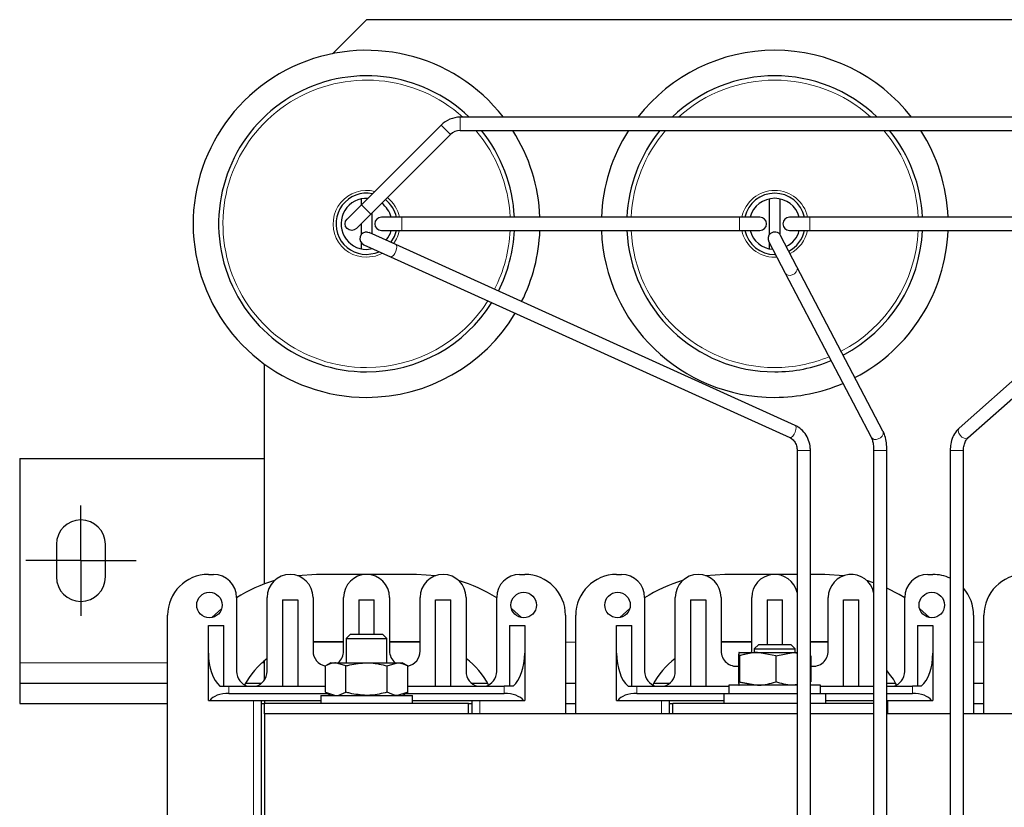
# Model space of a CAD drawing. Header units: millimetres. Extents: x 5 to 418, y 2 to 292.
# Tile 6 of 41: x 68 to 116, y 115 to 153. Entities that reach past the tile are written whole.
import ezdxf

# ---------------------------------------------------------------- set-up
doc = ezdxf.new("R2010")
doc.units = ezdxf.units.MM
doc.layers.add('SLD-0', color=7, linetype='Continuous')

# ---------------------------------------------------------------- blocks, each defined once
blk = doc.blocks.new('SW_CENTERMARKSYMBOL_6')
at = {"layer": 'SLD-0', "color": 0}
for p, q in [((0, 1.5), (0, 2.7)), ((0, 0), (0, 1.5)), ((-1.5, 0), (-2.7, 0)), ((0, 0), (-1.5, 0)), ((0, 0), (0, -1.5)), ((0, 0), (1.5, 0)), ((1.5, 0), (2.7, 0)), ((0, -1.5), (0, -2.7))]:
    blk.add_line(p, q, dxfattribs=at)

msp = doc.modelspace()

# ---------------------------------------------------------------- linework, layer by layer
at = {"color": 7, "linetype": 'Continuous', "lineweight": 25}
for p, q in [((84.6888, 153.4047), (83.0242, 151.7401)), ((124.6888, 153.4047), (84.6888, 153.4047)), ((120.0996, 148.6297), (89.278, 148.6297)), ((88.3411, 148.2416), (84.4411, 144.3416)), ((84.9007, 143.882), (88.8007, 147.782)), ((89.278, 147.9797), (120.0996, 147.9797)), ((84.4411, 144.3416), (83.734, 143.6345)), ((84.4388, 144.3393), (84.4388, 144.6294)), ((104.4388, 142.8873), (104.4388, 144.6294)), ((104.9388, 144.6294), (104.9388, 142.8873)), ((84.1936, 143.1749), (84.9007, 143.882)), ((84.9388, 143.92), (84.9388, 142.9232)), ((84.4388, 142.8873), (84.4388, 143.42)), ((86.4138, 143.7297), (85.4138, 143.7297)), ((102.9638, 143.7297), (86.4138, 143.7297)), ((103.9638, 143.7297), (102.9638, 143.7297)), ((106.4138, 143.7297), (105.4138, 143.7297)), ((122.9638, 143.7297), (106.4138, 143.7297)), ((84.7337, 143.0016), (84.8229, 142.9757)), ((86.122, 142.3876), (84.8229, 142.9757)), ((85.4138, 143.0797), (86.4138, 143.0797)), ((86.4138, 143.0797), (102.9638, 143.0797)), ((102.9638, 143.0797), (103.9638, 143.0797)), ((105.7815, 141.2945), (104.9767, 142.8305)), ((105.4138, 143.0797), (106.4138, 143.0797)), ((106.4138, 143.0797), (122.9638, 143.0797)), ((84.4388, 142.1799), (84.4388, 142.472)), ((84.5548, 142.3836), (85.8539, 141.7955)), ((105.691, 133.5285), (86.122, 142.3876)), ((104.4009, 142.5288), (105.2058, 140.9928)), ((104.4388, 142.1799), (104.4388, 142.4565)), ((84.6888, 142.1547), (84.9829, 142.1898)), ((84.9388, 142.2097), (84.9388, 142.1799)), ((104.6888, 141.9047), (104.7277, 141.9052)), ((85.8539, 141.7955), (105.4229, 132.9364)), ((123.2644, 141.8516), (113.7285, 133.4003)), ((105.2058, 140.9928), (109.4187, 132.9527)), ((109.9945, 133.2544), (105.7815, 141.2945)), ((114.1596, 132.9138), (123.6956, 141.3651)), ((79.6888, 125.7698), (79.6888, 136.5308)), ((105.7888, 132.3047), (105.7888, 105.7047)), ((106.4388, 105.7047), (106.4388, 132.3047)), ((109.5388, 132.3047), (109.5388, 105.7047)), ((110.1888, 105.7047), (110.1888, 132.3047)), ((113.2888, 132.3047), (113.2888, 105.7047)), ((113.9388, 105.7047), (113.9388, 132.3047)), ((67.6888, 131.9047), (67.6888, 121.9047)), ((67.6888, 131.9047), (79.6888, 131.9047)), ((69.4888, 127.7047), (69.4888, 126.1047)), ((71.8888, 126.1047), (71.8888, 127.7047)), ((76.9388, 126.2297), (77.1888, 126.2297)), ((82.2388, 126.2297), (81.3023, 126.1693)), ((87.1388, 126.2297), (82.2388, 126.2297)), ((88.0754, 126.1693), (87.1388, 126.2297)), ((92.1888, 126.2297), (92.4388, 126.2297)), ((96.9388, 126.2297), (97.1888, 126.2297)), ((102.2388, 126.2297), (101.3023, 126.1693)), ((105.7888, 126.2297), (102.2388, 126.2297)), ((107.1388, 126.2297), (106.4388, 126.2297)), ((108.0754, 126.1693), (107.1388, 126.2297)), ((112.1888, 126.2297), (112.4388, 126.2297)), ((109.5388, 125.8239), (109.2007, 125.9324)), ((78.3138, 125.1047), (78.3138, 121.4797)), ((79.8138, 121.4797), (79.8138, 125.1047)), ((80.5638, 124.9797), (80.5638, 120.7547)), ((80.5638, 124.9797), (81.3138, 124.9797)), ((81.3138, 124.9797), (81.3138, 120.7547)), ((82.0638, 125.1047), (82.0638, 122.4797)), ((83.5638, 122.4797), (83.5638, 125.1047)), ((84.3138, 124.9797), (84.3138, 123.3047)), ((84.3138, 124.9797), (85.0638, 124.9797)), ((85.0638, 123.3047), (85.0638, 124.9797)), ((85.8138, 125.1047), (85.8138, 122.4797)), ((87.3138, 122.4797), (87.3138, 125.1047)), ((88.0638, 120.7547), (88.0638, 124.9797)), ((88.0638, 124.9797), (88.8138, 124.9797)), ((88.8138, 120.7547), (88.8138, 124.9797)), ((89.5638, 125.1047), (89.5638, 121.4797)), ((91.0638, 121.4797), (91.0638, 125.1047)), ((98.3138, 125.1047), (98.3138, 121.4797)), ((99.8138, 121.4797), (99.8138, 125.1047)), ((100.5638, 124.9797), (101.3138, 124.9797)), ((100.5638, 124.9797), (100.5638, 120.7547)), ((101.3138, 124.9797), (101.3138, 120.7547)), ((102.0638, 125.1047), (102.0638, 122.4797)), ((103.5638, 122.4797), (103.5638, 125.1047)), ((104.3138, 124.9797), (104.3138, 122.8047)), ((104.3138, 124.9797), (105.0638, 124.9797)), ((105.0638, 122.8047), (105.0638, 124.9797)), ((107.3138, 122.4797), (107.3138, 125.1047)), ((108.0638, 124.9797), (108.8138, 124.9797)), ((108.0638, 120.7547), (108.0638, 124.9797)), ((108.8138, 120.7547), (108.8138, 124.9797)), ((111.0638, 121.4797), (111.0638, 125.1047)), ((77.5897, 124.5578), (77.1002, 124.1147)), ((92.2775, 124.1147), (91.7879, 124.5578)), ((97.5897, 124.5578), (97.1002, 124.1147)), ((112.2775, 124.1147), (111.7879, 124.5578)), ((74.9388, 100.3797), (74.9388, 124.2297)), ((94.4388, 124.2297), (94.4388, 119.4047)), ((94.9388, 119.4047), (94.9388, 124.2297)), ((114.4388, 124.2297), (114.4388, 119.4047)), ((114.9388, 119.4047), (114.9388, 124.2297)), ((76.9388, 122.3774), (76.9388, 123.7297)), ((76.9388, 123.7297), (77.6888, 123.7297)), ((77.6888, 120.7547), (77.6888, 123.7297)), ((91.6888, 123.7297), (92.4388, 123.7297)), ((91.6888, 123.7297), (91.6888, 120.7547)), ((92.4388, 123.7297), (92.4388, 122.3774)), ((96.9388, 122.3774), (96.9388, 123.7297)), ((96.9388, 123.7297), (97.6888, 123.7297)), ((97.6888, 120.7547), (97.6888, 123.7297)), ((111.6888, 123.7297), (112.4388, 123.7297)), ((111.6888, 123.7297), (111.6888, 120.7547)), ((112.4388, 123.7297), (112.4388, 122.3774)), ((83.9036, 123.3047), (83.6888, 123.0899)), ((83.6888, 123.0899), (83.6888, 121.9047)), ((83.6888, 123.0899), (85.6888, 123.0899)), ((83.9036, 123.3047), (85.4741, 123.3047)), ((85.6888, 123.0899), (85.4741, 123.3047)), ((85.6888, 121.9047), (85.6888, 123.0899)), ((82.2388, 122.9297), (82.0638, 122.9258)), ((83.5638, 122.9297), (82.2388, 122.9297)), ((87.1388, 122.9297), (85.8138, 122.9297)), ((87.3138, 122.9258), (87.1388, 122.9297)), ((102.2388, 122.9297), (102.0638, 122.9258)), ((103.5638, 122.9297), (102.2388, 122.9297)), ((103.9036, 122.8047), (103.6888, 122.5899)), ((103.6888, 122.5899), (103.6888, 122.4047)), ((103.6888, 122.5899), (105.6888, 122.5899)), ((103.9036, 122.8047), (105.4741, 122.8047)), ((105.6888, 122.5899), (105.4741, 122.8047)), ((105.6888, 122.4047), (105.6888, 122.5899)), ((107.1388, 122.9297), (106.4388, 122.9297)), ((107.3138, 122.9258), (107.1388, 122.9297)), ((76.9388, 120.0547), (76.9388, 122.3774)), ((92.4388, 122.3774), (92.4388, 120.0547)), ((96.9388, 120.0547), (96.9388, 122.3774)), ((103.6888, 122.3988), (102.9141, 122.2484)), ((102.9141, 122.2484), (102.9141, 120.961)), ((102.9388, 122.4047), (102.9383, 122.4043)), ((102.9394, 122.4047), (103.8521, 122.4047)), ((102.9647, 122.2484), (102.9647, 120.961)), ((103.5601, 122.4047), (103.5638, 122.4797)), ((104.7394, 122.2484), (103.8521, 122.4047)), ((103.8521, 122.4047), (105.6015, 122.4047)), ((104.7394, 122.2484), (105.6015, 122.4047)), ((104.7394, 122.2484), (104.7394, 120.961)), ((105.6015, 122.4047), (105.7888, 122.4047)), ((106.4394, 122.4043), (106.4388, 122.4047)), ((106.4636, 122.2484), (106.4636, 120.961)), ((112.4388, 122.3774), (112.4388, 120.0547)), ((67.6888, 121.9047), (67.6888, 120.9047)), ((79.6888, 121.0651), (79.6888, 122.0115)), ((82.9388, 121.9047), (82.6681, 121.7484)), ((82.6681, 120.461), (82.6681, 121.7484)), ((82.9388, 121.9047), (83.1733, 121.9047)), ((83.6785, 121.7484), (83.1733, 121.9047)), ((83.1733, 121.9047), (84.6888, 121.9047)), ((83.6785, 120.461), (83.6785, 121.7484)), ((84.6888, 121.9047), (86.2044, 121.9047)), ((85.6992, 121.7484), (86.2044, 121.9047)), ((85.6992, 120.461), (85.6992, 121.7484)), ((86.2044, 121.9047), (86.4388, 121.9047)), ((86.7095, 121.7484), (86.4388, 121.9047)), ((86.7095, 120.461), (86.7095, 121.7484)), ((67.6888, 120.9047), (67.6888, 119.9047)), ((67.6888, 120.9047), (74.9388, 120.9047)), ((77.5029, 120.7547), (77.9388, 120.7547)), ((77.9388, 120.7547), (82.6681, 120.7547)), ((78.7604, 120.9047), (79.5454, 120.9047)), ((86.7095, 120.7547), (91.4388, 120.7547)), ((89.8323, 120.9047), (90.6172, 120.9047)), ((91.8747, 120.7547), (91.4388, 120.7547)), ((94.4388, 120.9047), (94.9388, 120.9047)), ((97.5029, 120.7547), (97.9388, 120.7547)), ((97.9388, 120.7547), (102.4388, 120.7547)), ((98.7604, 120.9047), (99.5454, 120.9047)), ((102.4388, 120.8047), (102.4388, 120.4047)), ((104.6888, 120.8047), (102.4388, 120.8047)), ((102.9141, 120.961), (103.6888, 120.8205)), ((102.9383, 120.805), (102.9388, 120.8047)), ((102.9647, 120.961), (103.8521, 120.8047)), ((105.7888, 120.8047), (104.6888, 120.8047)), ((105.7888, 120.8386), (105.6015, 120.8047)), ((106.4388, 120.8047), (106.4394, 120.805)), ((106.9388, 120.8047), (106.4388, 120.8047)), ((106.9388, 120.4047), (106.9388, 120.8047)), ((106.9388, 120.7547), (109.5388, 120.7547)), ((110.1888, 120.9047), (110.6172, 120.9047)), ((110.1888, 120.7547), (111.4388, 120.7547)), ((111.8747, 120.7547), (111.4388, 120.7547)), ((114.4388, 120.9047), (114.9388, 120.9047)), ((77.9388, 120.4047), (82.7656, 120.4047)), ((82.4388, 120.3047), (82.4388, 119.9047)), ((82.4388, 120.3047), (86.9388, 120.3047)), ((82.6681, 120.461), (82.9388, 120.3047)), ((82.6681, 120.461), (83.1733, 120.3047)), ((86.7095, 120.461), (86.2044, 120.3047)), ((86.4388, 120.3047), (86.7095, 120.461)), ((86.612, 120.4047), (91.4388, 120.4047)), ((86.9388, 119.9047), (86.9388, 120.3047)), ((97.9388, 120.4047), (102.1888, 120.4047)), ((102.1888, 120.4047), (102.1888, 119.9047)), ((102.1888, 120.4047), (105.7888, 120.4047)), ((106.4388, 120.4047), (107.1373, 120.4047)), ((107.1373, 120.4047), (107.1888, 120.4047)), ((107.1888, 119.9047), (107.1888, 120.4047)), ((107.1888, 120.4047), (109.5388, 120.4047)), ((110.1888, 120.4047), (111.4388, 120.4047)), ((67.6888, 119.9047), (74.9388, 119.9047)), ((76.9388, 120.0547), (77.0021, 120.0547)), ((77.0021, 120.0547), (82.4388, 120.0547)), ((79.5388, 104.5547), (79.5388, 120.0547)), ((79.5388, 119.9047), (79.6888, 119.9047)), ((79.6888, 120.0547), (79.6888, 119.9047)), ((89.6888, 119.9047), (79.6888, 119.9047)), ((79.6888, 119.4047), (79.6888, 119.9047)), ((86.9388, 120.0547), (92.3756, 120.0547)), ((89.6888, 119.9047), (89.8388, 119.9047)), ((89.6888, 119.4047), (89.6888, 119.9047)), ((89.8388, 120.0547), (89.8388, 119.4047)), ((92.3756, 120.0547), (92.4388, 120.0547)), ((94.4388, 119.9047), (94.9388, 119.9047)), ((96.9388, 120.0547), (97.0021, 120.0547)), ((97.0021, 120.0547), (102.1888, 120.0547)), ((99.5388, 119.4047), (99.5388, 120.0547)), ((99.5388, 119.9047), (99.6888, 119.9047)), ((99.6888, 119.4047), (99.6888, 119.9047)), ((105.7888, 119.9047), (99.6888, 119.9047)), ((109.5388, 119.9047), (106.4388, 119.9047)), ((107.1888, 120.0547), (109.5388, 120.0547)), ((110.1888, 120.0547), (112.3756, 120.0547)), ((112.3756, 120.0547), (112.4388, 120.0547)), ((114.4388, 119.9047), (114.9388, 119.9047)), ((79.6888, 119.4047), (79.6888, 105.2047)), ((105.7888, 119.4047), (79.6888, 119.4047)), ((109.5388, 119.4047), (106.4388, 119.4047)), ((113.2888, 119.4047), (110.1888, 119.4047)), ((129.6888, 119.4047), (113.9388, 119.4047))]:
    msp.add_line(p, q, dxfattribs=at)
at = {"color": 7, "linetype": 'Continuous', "lineweight": 18}
for p, q in [((89.278, 147.9797), (89.278, 148.6297)), ((88.8007, 147.782), (88.3411, 148.2416)), ((84.9007, 143.882), (84.4411, 144.3416)), ((86.4138, 143.7297), (86.4138, 143.0797)), ((102.9638, 143.7297), (102.9638, 143.0797)), ((106.4138, 143.7297), (106.4138, 143.4047)), ((106.4138, 143.4047), (106.4138, 143.0797)), ((86.1522, 142.3594), (86.122, 142.3876)), ((104.6888, 141.7643), (104.7996, 141.7681)), ((105.7212, 133.5003), (105.691, 133.5285)), ((105.7888, 132.3047), (106.4388, 132.3047)), ((109.5388, 132.3047), (109.8638, 132.3047)), ((109.8638, 132.3047), (110.1888, 132.3047)), ((113.2888, 132.3047), (113.6138, 132.3047)), ((113.6138, 132.3047), (113.9388, 132.3047)), ((83.5638, 122.9047), (82.0638, 122.9047)), ((87.3138, 122.9047), (85.8138, 122.9047)), ((94.9388, 122.9047), (94.4388, 122.9047)), ((103.5638, 122.9047), (102.0638, 122.9047)), ((107.3138, 122.9047), (106.4388, 122.9047)), ((114.9388, 122.9047), (114.4388, 122.9047)), ((67.6888, 121.9047), (74.9388, 121.9047)), ((79.565, 121.9047), (79.6888, 121.9047)), ((77.9388, 120.4047), (77.9388, 120.7547)), ((91.4388, 120.4047), (91.4388, 120.7547)), ((97.9388, 120.4047), (97.9388, 120.7547)), ((111.4388, 120.4047), (111.4388, 120.7547)), ((79.1388, 120.0547), (79.1388, 104.5547)), ((90.2388, 119.4047), (90.2388, 120.0547)), ((99.1388, 120.0547), (99.1388, 119.4047)), ((110.2388, 119.4047), (110.2388, 120.0547))]:
    msp.add_line(p, q, dxfattribs=at)
at = {"color": 7, "linetype": 'Continuous', "lineweight": 25, "flags": 128}
for points in [[(84.1936, 143.1749), (84.0882, 143.1044), (83.9638, 143.0797), (83.8394, 143.1044), (83.734, 143.1749), (83.6636, 143.2803), (83.6388, 143.4047), (83.6636, 143.529), (83.734, 143.6345), (83.734, 143.6345)], [(85.4138, 143.7297), (85.2894, 143.7049), (85.184, 143.6345), (85.1136, 143.529), (85.0888, 143.4047), (85.1136, 143.2803), (85.184, 143.1749), (85.2894, 143.1044), (85.4138, 143.0797), (85.4138, 143.0797)], [(85.8823, 142.4961), (86.0533, 142.7815), (86.1532, 143.0797)], [(84.6888, 141.9047), (85.1114, 141.9654), (85.3126, 142.0405)], [(111.0638, 125.0847), (110.7888, 125.2517), (110.1888, 125.562)]]:
    msp.add_lwpolyline(points, dxfattribs=at)
at = {"color": 7, "linetype": 'Continuous', "lineweight": 18, "flags": 128}
for points in [[(85.8539, 141.7955), (85.868, 141.7911), (85.9306, 141.8042), (86.0019, 141.8611), (86.0711, 141.9531), (86.1276, 142.0661), (86.1629, 142.183), (86.1715, 142.286), (86.1522, 142.3594)], [(84.6888, 141.7643), (85.1314, 141.8252), (85.477, 141.9661)], [(105.5406, 140.9051), (105.6537, 140.9624), (105.7424, 141.0474), (105.7933, 141.147), (105.7985, 141.2461), (105.7815, 141.2945)], [(105.4229, 132.9364), (105.437, 132.932), (105.4996, 132.9451), (105.5709, 133.002), (105.6401, 133.094), (105.6966, 133.207), (105.7318, 133.3239), (105.7405, 133.4269), (105.7212, 133.5003)], [(109.7536, 132.865), (109.8666, 132.9223), (109.9554, 133.0073), (110.0062, 133.1069), (110.0114, 133.206), (109.9945, 133.2544)], [(113.7285, 133.4003), (113.6933, 133.3488), (113.6828, 133.2577), (113.712, 133.1513), (113.7765, 133.0457), (113.8666, 132.9571)], [(113.8666, 132.9571), (113.9684, 132.899), (114.0666, 132.8801), (114.146, 132.9034), (114.1596, 132.9138)]]:
    msp.add_lwpolyline(points, dxfattribs=at)
at = {"color": 7, "linetype": 'Continuous', "lineweight": 25}
for centre in [(76.9888, 124.7297), (92.3888, 124.7297), (96.9888, 124.7297), (112.3888, 124.7297)]:
    msp.add_circle(centre, 0.625, dxfattribs=at)
for centre, radius, start, end in [((84.6888, 143.4047), 8.5, 37.93055, 270), ((104.6888, 143.4047), 8.5, 37.93055, 142.06945), ((84.6888, 143.4047), 7.25, 46.11145, 270), ((104.6888, 143.4047), 7.25, 46.11145, 133.88855), ((89.278, 147.3047), 1.325, 90, 135), ((89.278, 147.3047), 0.675, 90, 135), ((84.6888, 143.4047), 7.25, 2.56929, 39.12649), ((84.6888, 143.4047), 8.5, 2.19126, 32.56359), ((104.6888, 143.4047), 8.5, 147.43641, 177.80874), ((104.6888, 143.4047), 7.25, 140.87351, 177.43071), ((104.6888, 143.4047), 7.25, 2.56929, 39.12649), ((104.6888, 143.4047), 8.5, 2.19126, 32.56359), ((84.6888, 143.4047), 1.5, 78.94763, 270), ((104.6888, 143.4047), 1.5, 12.51333, 167.48667), ((84.6888, 143.4047), 1.25, 87.07648, 270), ((84.6888, 143.4047), 1.25, 15.07006, 53.63399), ((84.6888, 143.4047), 1.5, 12.51333, 52.18662), ((104.6888, 143.4047), 1.25, 15.07006, 164.92994), ((103.9638, 143.4047), 0.325, 270, 90), ((105.4138, 143.4047), 0.325, 90, 180), ((105.4138, 143.4047), 0.325, 180, 270), ((84.6888, 142.6797), 0.325, 82.06368, 245.64325), ((84.6888, 143.4047), 1.25, 320.07553, 344.92994), ((84.6888, 143.4047), 7.25, 332.99112, 357.43071), ((84.6888, 143.4047), 8.5, 333.38136, 357.80874), ((104.6888, 143.4047), 8.5, 182.19126, 270), ((104.6888, 143.4047), 7.25, 182.56929, 270), ((104.6888, 143.4047), 1.5, 192.51333, 270), ((104.6888, 143.4047), 1.25, 195.07006, 265.70288), ((104.6888, 142.6797), 0.325, 129.93772, 207.65406), ((104.6888, 142.6797), 0.325, 27.65406, 129.93772), ((104.6888, 143.4047), 1.25, 297.12713, 344.92994), ((104.6888, 143.4047), 1.5, 297.21495, 347.48667), ((104.6888, 143.4047), 7.25, 297.56321, 357.43071), ((104.6888, 143.4047), 8.5, 297.57657, 357.80874), ((84.6888, 143.4047), 7.25, 270, 327.83102), ((84.6888, 143.4047), 8.5, 270, 328.98553), ((104.6888, 143.4047), 7.25, 270, 292.41907), ((104.6888, 143.4047), 8.5, 270, 293.19062), ((70.6888, 127.7047), 1.2, 0, 180), ((70.6888, 126.1047), 1.2, 180, 0), ((76.9388, 124.2297), 2, 90, 180), ((77.1888, 125.1047), 1.125, 0, 90), ((80.9388, 125.1047), 1.125, 0, 180), ((84.6888, 125.1047), 1.125, 0, 180), ((88.4388, 125.1047), 1.125, 360, 180), ((92.1888, 125.1047), 1.125, 90, 180), ((92.4388, 124.2297), 2, 0, 90), ((96.9388, 124.2297), 2, 90, 180), ((97.1888, 125.1047), 1.125, 0, 90), ((100.9388, 125.1047), 1.125, 0, 180), ((104.6888, 125.1047), 1.125, 12.10149, 180), ((108.4388, 125.1047), 1.125, 12.10149, 180), ((112.1888, 125.1047), 1.125, 90, 180), ((112.4388, 124.2297), 2, 64.84934, 90), ((116.9388, 124.2297), 2, 90, 180), ((82.2388, 118.9297), 7.3, 106.40626, 122.52525), ((87.1388, 118.9297), 7.3, 57.47475, 73.59374), ((102.2388, 118.9297), 7.3, 106.40626, 122.52525), ((112.4388, 124.2297), 2, 0, 41.40962), ((82.2388, 118.9297), 4, 127.31884, 151.84323), ((82.8138, 122.4797), 0.75, 180, 258.79609), ((82.8138, 122.4797), 0.75, 309.94451, 360), ((86.5638, 122.4797), 0.75, 180, 230.05549), ((86.5638, 122.4797), 0.75, 281.20391, 360), ((87.1388, 118.9297), 4, 28.15677, 52.68116), ((102.2388, 118.9297), 4, 127.31884, 151.84323), ((102.8138, 122.4797), 0.75, 180, 277.68063), ((106.5638, 122.4797), 0.75, 262.31937, 360), ((79.0638, 121.4797), 0.75, 180, 255.16489), ((79.0638, 121.4797), 0.75, 284.83511, 0), ((90.3138, 121.4797), 0.75, 180, 255.16489), ((90.3138, 121.4797), 0.75, 284.83511, 360), ((99.0638, 121.4797), 0.75, 180, 255.16489), ((99.0638, 121.4797), 0.75, 284.83511, 0), ((107.1388, 118.9297), 4, 28.15677, 40.31491), ((110.3138, 121.4797), 0.75, 284.83511, 360)]:
    msp.add_arc(centre, radius, start, end, dxfattribs=at)
at = {"color": 7, "linetype": 'Continuous', "lineweight": 18}
for centre, radius, start, end in [((84.6888, 143.4047), 7.0395, 47.92256, 270), ((104.6888, 143.4047), 7.0395, 47.92256, 132.07744), ((84.6888, 143.4047), 7.0395, 2.64617, 40.53434), ((104.6888, 143.4047), 7.0395, 139.46566, 177.35383), ((104.6888, 143.4047), 7.0395, 2.64617, 40.53434), ((84.6888, 143.4047), 1.6403, 75.70786, 270), ((104.6888, 143.4047), 1.6403, 11.42768, 168.57232), ((84.6888, 143.4047), 1.6403, 11.42768, 51.56897), ((84.6888, 143.4047), 1.6403, 323.84216, 348.57232), ((84.6888, 143.4047), 7.0395, 332.91176, 357.35383), ((104.6888, 143.4047), 7.0395, 182.64617, 270), ((104.6888, 143.4047), 1.6403, 191.42768, 270), ((104.6888, 143.4047), 1.6403, 297.25252, 348.57232), ((104.6888, 143.4047), 7.0395, 297.5605, 357.35383), ((105.4237, 141.1416), 0.2638, 214.32572, 296.30699), ((84.6888, 143.4047), 7.0395, 270, 327.59589), ((104.6888, 143.4047), 7.0395, 270, 292.26208), ((109.6366, 133.1015), 0.2638, 214.32572, 296.30699)]:
    msp.add_arc(centre, radius, start, end, dxfattribs=at)
at = {"color": 7, "linetype": 'Continuous', "lineweight": 25}
for centre, major_axis, ratio, start_param, end_param in [((77.9388, 122.3774), (0, 1.803), 0.5546218, 1.5707963, 2.6905658), ((91.4388, 122.3774), (0, 1.803), 0.5546218, 3.5926195, 4.712389), ((97.9388, 122.3774), (0, 1.803), 0.5546218, 1.5707963, 2.6905658), ((111.4388, 122.3774), (0, 1.803), 0.5546218, 3.5926195, 4.712389), ((77.9388, 119.8662), (1, 0), 0.5384615, 1.5707963, 2.7840215), ((91.4388, 119.8662), (1, 0), 0.5384615, 0.3575711, 1.5707963), ((97.9388, 119.8662), (1, 0), 0.5384615, 1.5707963, 2.7840215), ((111.4388, 119.8662), (1, 0), 0.5384615, 0.3575711, 1.5707963)]:
    msp.add_ellipse(centre, major_axis=major_axis, ratio=ratio, start_param=start_param, end_param=end_param, dxfattribs=at)
for points, knots in [([(106.4388, 132.3047), (106.4355, 132.3778), (106.4264, 132.578), (106.3302, 132.8955), (106.1299, 133.216), (105.9002, 133.4224), (105.7417, 133.5028), (105.691, 133.5285)], [0, 0, 0, 0, 0.1418857, 0.3886155, 0.6365497, 0.8838478, 1, 1, 1, 1]), ([(110.1888, 132.3047), (110.1875, 132.3687), (110.1838, 132.5556), (110.1405, 132.8586), (110.0679, 133.1047), (110.0089, 133.225), (109.9945, 133.2544)], [0, 0, 0, 0, 0.180823, 0.5276887, 0.884409, 1, 1, 1, 1]), ([(113.7285, 133.4003), (113.6822, 133.3544), (113.5588, 133.2322), (113.4097, 132.9701), (113.3062, 132.6396), (113.2943, 132.4097), (113.2888, 132.3047)], [0, 0, 0, 0, 0.1725025, 0.4595936, 0.753216, 1, 1, 1, 1]), ([(105.4229, 132.9364), (105.4511, 132.9217), (105.538, 132.8765), (105.6634, 132.7479), (105.7687, 132.54), (105.7821, 132.3829), (105.7888, 132.3047)], [0, 0, 0, 0, 0.1423375, 0.43807851, 0.72046392, 1, 1, 1, 1]), ([(109.4187, 132.9527), (109.4299, 132.9292), (109.4584, 132.869), (109.5045, 132.7064), (109.5343, 132.5027), (109.5376, 132.3606), (109.5388, 132.3047)], [0, 0, 0, 0, 0.18031464, 0.46267773, 0.7884143, 1, 1, 1, 1]), ([(113.9388, 132.3047), (113.9404, 132.3486), (113.9448, 132.4745), (113.9935, 132.6707), (114.0792, 132.8329), (114.1371, 132.8912), (114.1596, 132.9138)], [0, 0, 0, 0, 0.1697006, 0.4862003, 0.800867, 1, 1, 1, 1]), ([(102.9394, 122.4047), (102.9324, 122.3838), (102.9238, 122.3582), (102.9156, 122.2657), (102.9141, 122.2484)], [0, 0, 0, 0, 0.8126371, 1, 1, 1, 1]), ([(102.9647, 122.2484), (102.9581, 122.3135), (102.9498, 122.3964), (102.9412, 122.4032), (102.9394, 122.4047)], [0, 0, 0, 0, 0.786664, 1, 1, 1, 1]), ([(103.8521, 122.4047), (103.831, 122.4045), (103.5314, 122.4023), (103.2377, 122.3225), (102.9647, 122.2484)], [0, 0, 0, 0, 0.0701742, 1, 1, 1, 1]), ([(105.6015, 122.4047), (105.622, 122.405), (105.6851, 122.4059), (105.747, 122.3901), (105.7888, 122.3793)], [0, 0, 0, 0, 0.3240808, 1, 1, 1, 1]), ([(83.1733, 121.9047), (83.1613, 121.9045), (82.9907, 121.9023), (82.8235, 121.8225), (82.6681, 121.7484)], [0, 0, 0, 0, 0.0701742, 1, 1, 1, 1]), ([(83.6785, 121.7484), (83.7401, 121.7657), (84.0689, 121.8582), (84.4109, 121.8838), (84.6888, 121.9047)], [0, 0, 0, 0, 0.1873629, 1, 1, 1, 1]), ([(84.6888, 121.9047), (84.7617, 121.9032), (85.1036, 121.8964), (85.4369, 121.8135), (85.6992, 121.7484)], [0, 0, 0, 0, 0.213336, 1, 1, 1, 1]), ([(86.2044, 121.9047), (86.2163, 121.9045), (86.3869, 121.9023), (86.5541, 121.8225), (86.7095, 121.7484)], [0, 0, 0, 0, 0.0701742, 1, 1, 1, 1]), ([(102.9141, 120.961), (102.9156, 120.9436), (102.9238, 120.8512), (102.9324, 120.8255), (102.9394, 120.8047)], [0, 0, 0, 0, 0.1873629, 1, 1, 1, 1]), ([(102.9394, 120.8047), (102.9412, 120.8061), (102.9498, 120.813), (102.9581, 120.8958), (102.9647, 120.961)], [0, 0, 0, 0, 0.213336, 1, 1, 1, 1]), ([(103.8521, 120.8047), (103.8731, 120.8048), (104.1727, 120.807), (104.4664, 120.8868), (104.7394, 120.961)], [0, 0, 0, 0, 0.0701742, 1, 1, 1, 1]), ([(105.6015, 120.8047), (105.5811, 120.8048), (105.29, 120.807), (105.0047, 120.8868), (104.7394, 120.961)], [0, 0, 0, 0, 0.0701742, 1, 1, 1, 1]), ([(83.1733, 120.3047), (83.1852, 120.3048), (83.3558, 120.307), (83.523, 120.3868), (83.6785, 120.461)], [0, 0, 0, 0, 0.0701742, 1, 1, 1, 1]), ([(84.6888, 120.3047), (84.4109, 120.3255), (84.0689, 120.3512), (83.7401, 120.4436), (83.6785, 120.461)], [0, 0, 0, 0, 0.8126371, 1, 1, 1, 1]), ([(85.6992, 120.461), (85.4369, 120.3958), (85.1036, 120.313), (84.7617, 120.3061), (84.6888, 120.3047)], [0, 0, 0, 0, 0.786664, 1, 1, 1, 1]), ([(86.2044, 120.3047), (86.1924, 120.3048), (86.0218, 120.307), (85.8546, 120.3868), (85.6992, 120.461)], [0, 0, 0, 0, 0.0701742, 1, 1, 1, 1])]:
    msp.add_open_spline(points, degree=3, knots=knots, dxfattribs=at)

# ---------------------------------------------------------------- block references
at = {"layer": 'SLD-0', "color": 7}
msp.add_blockref('SW_CENTERMARKSYMBOL_6', (70.6888, 126.9047), dxfattribs=at)

doc.saveas('drawing.dxf')
